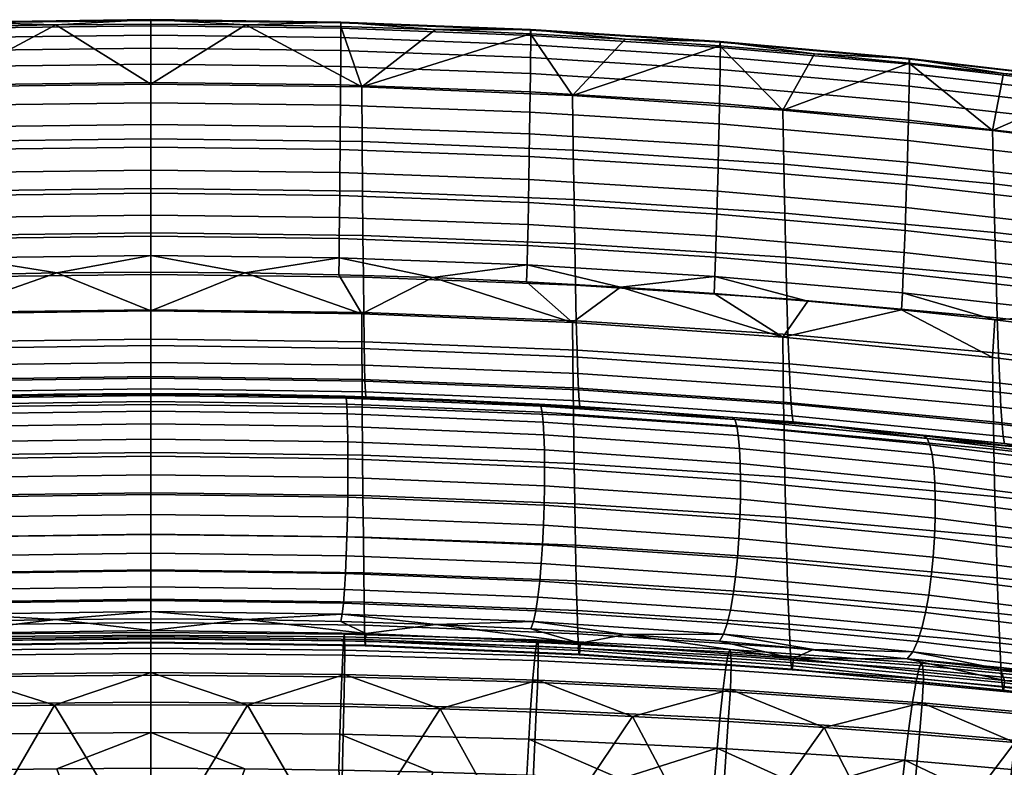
# Model space of a CAD drawing. Header units: millimetres. Extents: x -760 to 760, y -310 to 310.
# Tile 36 of 68: x -17 to 114, y 202 to 302. Entities that reach past the tile are written whole.
import ezdxf

# ---------------------------------------------------------------- set-up
doc = ezdxf.new("R2010")
doc.units = ezdxf.units.MM
doc.layers.add('operadlo', color=7, linetype='Continuous')
doc.layers.add('sedak', color=7, linetype='Continuous')

msp = doc.modelspace()

# ---------------------------------------------------------------- meshes
at = {"layer": 'operadlo'}
mesh = msp.add_polyface(dxfattribs=at)
corners = [(-25.33, 301.68, 806.62), (0, 302, 806.55), (0, 302.1, 804.45), (-25.32, 301.77, 804.51), (-25.33, 300.97, 808.42), (0, 301.29, 808.36), (-25.32, 299.71, 809.92), (0, 300.03, 809.85), (-25.32, 297.99, 811.08), (0, 298.31, 811.01), (-25.31, 295.87, 811.9), (0, 296.18, 811.82), (-25.29, 293.41, 812.36), (0, 293.73, 812.28), (-25.27, 290.7, 812.44), (0, 291.01, 812.36), (-25.25, 287.79, 812.12), (0, 288.1, 812.05), (-25.23, 284.77, 811.4), (0, 285.08, 811.33), (-25.2, 281.7, 810.26), (0, 282.01, 810.18), (-25.18, 278.65, 808.68), (0, 278.96, 808.6), (-50.64, 300.71, 806.8), (-50.62, 300.8, 804.68), (-50.64, 300, 808.62), (-50.63, 298.76, 810.12), (-50.62, 297.04, 811.29), (-50.59, 294.92, 812.12), (-50.56, 292.47, 812.58), (-50.53, 289.76, 812.66), (-50.49, 286.86, 812.36), (-50.44, 283.84, 811.64), (-50.39, 280.77, 810.49), (-50.33, 277.72, 808.91), (-12.66, 301.43, 802.08), (-25.31, 301.19, 802.12), (0, 301.51, 802.06), (-37.96, 300.78, 802.19), (-50.6, 300.21, 802.28), (-28.17, 285.84, 757.5), (-56.31, 284.71, 757.97), (-56.22, 291.98, 780.27), (-28.12, 293.14, 779.94), (-28.22, 279.23, 734.84), (-56.41, 278.13, 735.45), (0, 286.22, 757.34), (0, 293.52, 779.83), (0, 279.6, 734.64)]
mesh.append_faces([[corners[k] for k in face] for face in [(0, 1, 2, 3), (4, 5, 1, 0), (6, 7, 5, 4), (8, 9, 7, 6), (10, 11, 9, 8), (12, 13, 11, 10), (14, 15, 13, 12), (16, 17, 15, 14), (18, 19, 17, 16), (20, 21, 19, 18), (22, 23, 21, 20), (24, 0, 3, 25), (26, 4, 0, 24), (27, 6, 4, 26), (28, 8, 6, 27), (29, 10, 8, 28), (30, 12, 10, 29), (31, 14, 12, 30), (32, 16, 14, 31), (33, 18, 16, 32), (34, 20, 18, 33), (35, 22, 20, 34), (3, 36, 37, 37), (2, 38, 36, 36), (3, 37, 39, 39), (25, 39, 40, 40), (3, 2, 36, 36), (25, 3, 39, 39), (41, 42, 43, 44), (45, 46, 42, 41), (47, 41, 44, 48), (49, 45, 41, 47), (39, 44, 40, 40), (44, 43, 40, 40), (44, 39, 37, 37), (44, 36, 48, 48), (38, 48, 36, 36), (37, 36, 44, 44)]])
mesh = msp.add_polyface(dxfattribs=at)
corners = [(25.33, 301.68, 806.62), (25.32, 301.77, 804.51), (0, 302.1, 804.45), (0, 302, 806.55), (25.33, 300.97, 808.42), (0, 301.29, 808.36), (25.32, 299.71, 809.92), (0, 300.03, 809.85), (25.32, 297.99, 811.08), (0, 298.31, 811.01), (25.31, 295.87, 811.9), (0, 296.18, 811.82), (25.29, 293.41, 812.36), (0, 293.73, 812.28), (25.27, 290.7, 812.44), (0, 291.01, 812.36), (25.25, 287.79, 812.12), (0, 288.1, 812.05), (25.23, 284.77, 811.4), (0, 285.08, 811.33), (25.2, 281.7, 810.26), (0, 282.01, 810.18), (25.18, 278.65, 808.68), (0, 278.96, 808.6), (50.64, 300.71, 806.8), (50.62, 300.8, 804.68), (50.64, 300, 808.62), (50.63, 298.76, 810.12), (50.62, 297.04, 811.29), (50.59, 294.92, 812.12), (50.56, 292.47, 812.58), (50.53, 289.76, 812.66), (50.49, 286.86, 812.36), (50.44, 283.84, 811.64), (50.39, 280.77, 810.49), (50.33, 277.72, 808.91), (25.31, 301.19, 802.12), (12.66, 301.43, 802.08), (0, 301.51, 802.06), (37.96, 300.78, 802.19), (50.6, 300.21, 802.28), (28.17, 285.84, 757.5), (28.12, 293.14, 779.94), (56.22, 291.98, 780.27), (56.31, 284.71, 757.97), (28.22, 279.23, 734.84), (56.41, 278.13, 735.45), (0, 286.22, 757.34), (0, 293.52, 779.83), (0, 279.6, 734.64)]
mesh.append_faces([[corners[k] for k in face] for face in [(0, 1, 2, 3), (4, 0, 3, 5), (6, 4, 5, 7), (8, 6, 7, 9), (10, 8, 9, 11), (12, 10, 11, 13), (14, 12, 13, 15), (16, 14, 15, 17), (18, 16, 17, 19), (20, 18, 19, 21), (22, 20, 21, 23), (24, 25, 1, 0), (26, 24, 0, 4), (27, 26, 4, 6), (28, 27, 6, 8), (29, 28, 8, 10), (30, 29, 10, 12), (31, 30, 12, 14), (32, 31, 14, 16), (33, 32, 16, 18), (34, 33, 18, 20), (35, 34, 20, 22), (1, 36, 37, 37), (2, 37, 38, 38), (1, 39, 36, 36), (25, 40, 39, 39), (1, 37, 2, 2), (25, 39, 1, 1), (41, 42, 43, 44), (45, 41, 44, 46), (47, 48, 42, 41), (49, 47, 41, 45), (39, 40, 42, 42), (42, 36, 39, 39), (42, 48, 37, 37), (38, 37, 48, 48), (36, 42, 37, 37)]])
mesh = msp.add_polyface(dxfattribs=at)
corners = [(56.25, 257.12, 778.28), (84.29, 255.21, 778.9), (84.23, 259.77, 788.67), (56.2, 261.71, 788.15), (56.29, 253, 768.31), (84.35, 251.11, 769.04), (62.6, 266.45, 798), (50.09, 267.15, 797.85), (75.91, 299.1, 807.11), (75.89, 299.18, 804.97), (50.62, 300.8, 804.68), (50.64, 300.71, 806.8), (75.92, 298.4, 808.94), (50.64, 300, 808.62), (75.91, 297.16, 810.45), (50.63, 298.76, 810.12), (75.88, 295.45, 811.64), (50.62, 297.04, 811.29), (75.85, 293.34, 812.47), (50.59, 294.92, 812.12), (75.81, 290.9, 812.94), (50.56, 292.47, 812.58), (75.75, 288.19, 813.03), (50.53, 289.76, 812.66), (75.69, 285.3, 812.73), (50.49, 286.86, 812.36), (75.62, 282.29, 812.01), (50.44, 283.84, 811.64), (75.54, 279.22, 810.86), (50.39, 280.77, 810.49), (75.46, 276.17, 809.28), (50.33, 277.72, 808.91), (75.38, 273.22, 807.23), (50.28, 274.77, 806.87), (75.28, 270.42, 804.71), (50.22, 271.97, 804.35), (75.19, 267.85, 801.7), (50.15, 269.41, 801.35), (63.24, 299.48, 802.41), (50.6, 300.21, 802.28), (75.86, 298.59, 802.56), (37.57, 267.7, 797.73), (51.99, 250.56, 516.96), (38.86, 251.45, 518.68), (51.77, 250.83, 519.59), (56.31, 284.71, 757.97), (56.22, 291.98, 780.27), (84.26, 290.04, 780.83), (84.39, 282.83, 758.75), (56.41, 278.13, 735.45), (84.52, 276.29, 736.46), (56.5, 272.23, 712.74), (84.65, 270.42, 713.98), (56.61, 266.69, 688.21), (84.79, 264.88, 689.69), (56.71, 261.95, 663.51), (84.93, 260.14, 665.25), (56.81, 258.02, 638.67), (85.07, 256.19, 640.66), (56.91, 254.9, 613.71), (85.21, 253.03, 615.96), (57.01, 252.73, 590.35), (85.35, 250.81, 592.84), (28.12, 293.14, 779.94), (64.66, 250.03, 520.76), (57.2, 250.54, 543.49)]
mesh.append_faces([[corners[k] for k in face] for face in [(0, 1, 2, 3), (4, 5, 1, 0), (3, 6, 7, 7), (3, 2, 6, 6), (8, 9, 10, 11), (12, 8, 11, 13), (14, 12, 13, 15), (16, 14, 15, 17), (18, 16, 17, 19), (20, 18, 19, 21), (22, 20, 21, 23), (24, 22, 23, 25), (26, 24, 25, 27), (28, 26, 27, 29), (30, 28, 29, 31), (32, 30, 31, 33), (34, 32, 33, 35), (36, 34, 35, 37), (10, 38, 39, 39), (9, 40, 38, 38), (38, 10, 9, 9), (6, 37, 7, 7), (41, 7, 37, 37), (6, 36, 37, 37), (42, 43, 44, 44), (45, 46, 47, 48), (49, 45, 48, 50), (51, 49, 50, 52), (53, 51, 52, 54), (55, 53, 54, 56), (57, 55, 56, 58), (59, 57, 58, 60), (61, 59, 60, 62), (46, 39, 38, 38), (40, 46, 38, 38), (63, 39, 46, 46), (64, 44, 65, 65)]])
mesh = msp.add_polyface(dxfattribs=at)
corners = [(84.29, 255.21, 778.9), (112.25, 252.53, 779.76), (112.18, 257.06, 789.4), (84.23, 259.77, 788.67), (84.35, 251.11, 769.04), (112.32, 248.47, 770.04), (100.05, 263.39, 798.65), (75.09, 265.58, 798.18), (62.6, 266.45, 798), (87.58, 264.57, 798.4), (101.14, 296.84, 807.52), (101.11, 296.92, 805.37), (75.89, 299.18, 804.97), (75.91, 299.1, 807.11), (101.14, 296.15, 809.37), (75.92, 298.4, 808.94), (101.13, 294.92, 810.9), (75.91, 297.16, 810.45), (101.1, 293.22, 812.1), (75.88, 295.45, 811.64), (101.06, 291.12, 812.94), (75.85, 293.34, 812.47), (101, 288.69, 813.42), (75.81, 290.9, 812.94), (100.93, 285.99, 813.52), (75.75, 288.19, 813.03), (100.85, 283.11, 813.22), (75.69, 285.3, 812.73), (100.75, 280.1, 812.51), (75.62, 282.29, 812.01), (100.65, 277.04, 811.37), (75.54, 279.22, 810.86), (100.54, 274, 809.78), (75.46, 276.17, 809.28), (100.43, 271.04, 807.73), (75.38, 273.22, 807.23), (100.3, 268.24, 805.2), (75.28, 270.42, 804.71), (100.18, 265.67, 802.18), (75.19, 267.85, 801.7), (88.47, 297.53, 802.73), (75.86, 298.59, 802.56), (101.07, 296.31, 802.94), (84.39, 282.83, 758.75), (84.26, 290.04, 780.83), (112.21, 287.34, 781.61), (112.36, 280.2, 759.84), (84.52, 276.29, 736.46), (112.51, 273.72, 737.86), (84.65, 270.42, 713.98), (112.67, 267.88, 715.71), (84.79, 264.88, 689.69), (112.83, 262.36, 691.77), (84.93, 260.14, 665.25), (112.99, 257.61, 667.68), (85.07, 256.19, 640.66), (113.16, 253.63, 643.45), (85.21, 253.03, 615.96), (113.32, 250.42, 619.1), (85.35, 250.81, 592.84), (113.48, 248.13, 596.3), (57.11, 251.28, 566.94), (57.01, 252.73, 590.35), (85.48, 249.29, 569.65), (56.22, 291.98, 780.27)]
mesh.append_faces([[corners[k] for k in face] for face in [(0, 1, 2, 3), (4, 5, 1, 0), (3, 2, 6, 6), (3, 7, 8, 8), (3, 9, 7, 7), (6, 9, 3, 3), (10, 11, 12, 13), (14, 10, 13, 15), (16, 14, 15, 17), (18, 16, 17, 19), (20, 18, 19, 21), (22, 20, 21, 23), (24, 22, 23, 25), (26, 24, 25, 27), (28, 26, 27, 29), (30, 28, 29, 31), (32, 30, 31, 33), (34, 32, 33, 35), (36, 34, 35, 37), (38, 36, 37, 39), (12, 40, 41, 41), (11, 42, 40, 40), (11, 40, 12, 12), (39, 9, 6, 38), (39, 8, 7, 7), (39, 7, 9, 9), (43, 44, 45, 46), (47, 43, 46, 48), (49, 47, 48, 50), (51, 49, 50, 52), (53, 51, 52, 54), (55, 53, 54, 56), (57, 55, 56, 58), (59, 57, 58, 60), (61, 62, 59, 63), (41, 40, 44, 44), (64, 41, 44, 44), (42, 44, 40, 40)]])
mesh = msp.add_polyface(dxfattribs=at)
corners = [(112.25, 252.53, 779.76), (136.69, 249.61, 780.72), (136.62, 254.08, 790.2), (112.18, 257.06, 789.4), (112.32, 248.47, 770.04), (136.77, 245.6, 771.15), (112.39, 244.81, 760.24), (136.84, 241.98, 761.51), (124.94, 260.57, 799.25), (112.5, 262.06, 798.94), (100.05, 263.39, 798.65), (126.29, 293.93, 808.05), (126.26, 294, 805.88), (101.11, 296.92, 805.37), (101.14, 296.84, 807.52), (126.3, 293.25, 809.91), (101.14, 296.15, 809.37), (126.28, 292.03, 811.46), (101.13, 294.92, 810.9), (126.25, 290.34, 812.67), (101.1, 293.22, 812.1), (126.19, 288.25, 813.53), (101.06, 291.12, 812.94), (126.12, 285.83, 814.02), (101, 288.69, 813.42), (126.03, 283.15, 814.13), (100.93, 285.99, 813.52), (125.93, 280.28, 813.84), (100.85, 283.11, 813.22), (125.82, 277.28, 813.13), (100.75, 280.1, 812.51), (125.69, 274.23, 811.99), (100.65, 277.04, 811.37), (125.55, 271.19, 810.41), (100.54, 274, 809.78), (125.41, 268.24, 808.36), (100.43, 271.04, 807.73), (125.26, 265.44, 805.82), (100.3, 268.24, 805.2), (125.1, 262.86, 802.79), (100.18, 265.67, 802.18), (126.21, 293.39, 803.43), (113.65, 294.93, 803.17), (101.07, 296.31, 802.94), (103.5, 246.27, 523.1), (103.05, 246.6, 525.82), (115.74, 245.1, 528.02), (90.31, 247.92, 523.88), (112.36, 280.2, 759.84), (112.21, 287.34, 781.61), (138.56, 284.08, 782.54), (138.72, 277.03, 761.15), (112.51, 273.72, 737.86), (138.87, 270.61, 739.56), (112.67, 267.88, 715.71), (139.03, 264.82, 717.79), (85.61, 248.47, 546.44), (85.48, 249.29, 569.65), (113.63, 246.51, 573.45), (113.78, 245.58, 550.57), (84.26, 290.04, 780.83)]
mesh.append_faces([[corners[k] for k in face] for face in [(0, 1, 2, 3), (4, 5, 1, 0), (6, 7, 5, 4), (3, 2, 8, 9), (9, 10, 3, 3), (11, 12, 13, 14), (15, 11, 14, 16), (17, 15, 16, 18), (19, 17, 18, 20), (21, 19, 20, 22), (23, 21, 22, 24), (25, 23, 24, 26), (27, 25, 26, 28), (29, 27, 28, 30), (31, 29, 30, 32), (33, 31, 32, 34), (35, 33, 34, 36), (37, 35, 36, 38), (39, 37, 38, 40), (12, 41, 42, 42), (13, 42, 43, 43), (12, 42, 13, 13), (39, 40, 9, 9), (8, 39, 9, 9), (9, 40, 10, 10), (44, 45, 46, 46), (44, 47, 45, 45), (48, 49, 50, 51), (52, 48, 51, 53), (54, 52, 53, 55), (56, 57, 58, 59), (60, 43, 49, 49), (41, 50, 49, 49), (42, 41, 49, 49), (49, 43, 42, 42), (59, 46, 45, 45), (56, 59, 45, 45)]])
mesh = msp.add_polyface(dxfattribs=at)
corners = [(136.69, 249.61, 780.72), (161.02, 246.49, 781.81), (160.96, 250.82, 791.11), (136.62, 254.08, 790.2), (136.77, 245.6, 771.15), (161.09, 242.58, 772.42), (149.77, 257.24, 799.97), (137.36, 258.96, 799.6), (124.94, 260.57, 799.25), (151.35, 290.37, 808.66), (151.32, 290.43, 806.49), (126.26, 294, 805.88), (126.29, 293.93, 808.05), (151.36, 289.69, 810.53), (126.3, 293.25, 809.91), (151.34, 288.49, 812.09), (126.28, 292.03, 811.46), (151.29, 286.81, 813.31), (126.25, 290.34, 812.67), (151.22, 284.74, 814.18), (126.19, 288.25, 813.53), (151.13, 282.33, 814.68), (126.12, 285.83, 814.02), (151.03, 279.67, 814.8), (126.03, 283.15, 814.13), (150.91, 276.81, 814.52), (125.93, 280.28, 813.84), (150.77, 273.84, 813.83), (125.82, 277.28, 813.13), (150.62, 270.8, 812.7), (125.69, 274.23, 811.99), (150.46, 267.79, 811.12), (125.55, 271.19, 810.41), (150.29, 264.85, 809.07), (125.41, 268.24, 808.36), (150.12, 262.07, 806.54), (125.26, 265.44, 805.82), (149.95, 259.51, 803.52), (125.1, 262.86, 802.79), (138.75, 291.69, 803.72), (126.21, 293.39, 803.43), (151.25, 289.83, 804.03), (138.72, 277.03, 761.15), (138.56, 284.08, 782.54), (164.78, 280.13, 783.68), (164.92, 273.19, 762.74), (138.87, 270.61, 739.56), (165.06, 266.85, 741.61), (139.03, 264.82, 717.79), (165.2, 261.12, 720.31), (139.2, 259.32, 694.28), (165.34, 255.64, 697.31), (112.83, 262.36, 691.77), (112.67, 267.88, 715.71), (112.99, 257.61, 667.68), (139.37, 254.56, 670.61), (113.16, 253.63, 643.45), (139.53, 250.54, 646.81), (113.32, 250.42, 619.1), (139.7, 247.27, 622.89), (113.48, 248.13, 596.3), (139.86, 244.89, 600.49), (113.63, 246.51, 573.45), (140.02, 243.16, 578.04)]
mesh.append_faces([[corners[k] for k in face] for face in [(0, 1, 2, 3), (4, 5, 1, 0), (3, 6, 7, 7), (3, 2, 6, 6), (8, 3, 7, 7), (9, 10, 11, 12), (13, 9, 12, 14), (15, 13, 14, 16), (17, 15, 16, 18), (19, 17, 18, 20), (21, 19, 20, 22), (23, 21, 22, 24), (25, 23, 24, 26), (27, 25, 26, 28), (29, 27, 28, 30), (31, 29, 30, 32), (33, 31, 32, 34), (35, 33, 34, 36), (37, 35, 36, 38), (11, 39, 40, 40), (41, 39, 10, 10), (10, 39, 11, 11), (37, 38, 7, 7), (38, 8, 7, 7), (37, 7, 6, 6), (42, 43, 44, 45), (46, 42, 45, 47), (48, 46, 47, 49), (50, 48, 49, 51), (52, 53, 48, 50), (54, 52, 50, 55), (56, 54, 55, 57), (58, 56, 57, 59), (60, 58, 59, 61), (62, 60, 61, 63), (39, 41, 43, 43), (40, 39, 43, 43)]])
mesh = msp.add_polyface(dxfattribs=at)
corners = [(-28.14, 258.27, 777.9), (-28.12, 262.88, 787.84), (-56.2, 261.71, 788.15), (-56.25, 257.12, 778.28), (-28.16, 254.14, 767.88), (-56.29, 253, 768.31), (0, 258.66, 777.78), (0, 263.27, 787.73), (0, 254.52, 767.74), (0, 250.8, 757.61), (-28.18, 250.42, 757.77), (-25.05, 268.09, 797.65), (-37.57, 267.7, 797.73), (-12.53, 268.33, 797.6), (0, 268.41, 797.58), (-25.15, 275.7, 806.64), (0, 276.01, 806.57), (0, 278.96, 808.6), (-25.18, 278.65, 808.68), (-25.12, 272.91, 804.13), (0, 273.22, 804.06), (-25.09, 270.35, 801.14), (0, 270.66, 801.07), (-50.28, 274.77, 806.87), (-50.33, 277.72, 808.91), (-50.22, 271.97, 804.35), (-50.15, 269.41, 801.35), (-50.09, 267.15, 797.85), (-28.27, 273.32, 712), (-56.5, 272.23, 712.74), (-56.41, 278.13, 735.45), (-28.22, 279.23, 734.84), (-28.33, 267.77, 687.31), (-56.61, 266.69, 688.21), (-28.38, 263.04, 662.46), (-56.71, 261.95, 663.51), (-28.44, 259.12, 637.47), (-56.81, 258.02, 638.67), (-28.49, 256.03, 612.36), (-56.91, 254.9, 613.71), (-28.54, 253.89, 588.86), (-57.01, 252.73, 590.35), (-28.59, 252.47, 565.3), (-57.11, 251.28, 566.94), (0, 273.69, 711.75), (0, 279.6, 734.64), (0, 268.13, 687.01), (0, 263.4, 662.11), (0, 259.49, 637.07), (0, 256.4, 611.91), (0, 254.28, 588.36), (0, 252.87, 564.75), (0, 252.19, 541.12), (-28.64, 251.78, 541.71)]
mesh.append_faces([[corners[k] for k in face] for face in [(0, 1, 2, 3), (4, 0, 3, 5), (6, 7, 1, 0), (8, 6, 0, 4), (9, 8, 4, 10), (1, 11, 12, 12), (1, 12, 2, 2), (1, 13, 11, 11), (7, 13, 1, 1), (7, 14, 13, 13), (15, 16, 17, 18), (19, 20, 16, 15), (21, 22, 20, 19), (23, 15, 18, 24), (25, 19, 15, 23), (26, 21, 19, 25), (21, 13, 22, 22), (26, 12, 21, 21), (13, 14, 22, 22), (11, 13, 21, 21), (12, 26, 27, 27), (11, 21, 12, 12), (28, 29, 30, 31), (32, 33, 29, 28), (34, 35, 33, 32), (36, 37, 35, 34), (38, 39, 37, 36), (40, 41, 39, 38), (42, 43, 41, 40), (44, 28, 31, 45), (46, 32, 28, 44), (47, 34, 32, 46), (48, 36, 34, 47), (49, 38, 36, 48), (50, 40, 38, 49), (51, 42, 40, 50), (52, 53, 42, 51)]])
mesh = msp.add_polyface(dxfattribs=at)
corners = [(28.14, 258.27, 777.9), (56.25, 257.12, 778.28), (56.2, 261.71, 788.15), (28.12, 262.88, 787.84), (28.16, 254.14, 767.88), (56.29, 253, 768.31), (0, 258.66, 777.78), (0, 263.27, 787.73), (0, 254.52, 767.74), (0, 250.8, 757.61), (28.18, 250.42, 757.77), (50.09, 267.15, 797.85), (37.57, 267.7, 797.73), (25.05, 268.09, 797.65), (12.53, 268.33, 797.6), (0, 268.41, 797.58), (25.15, 275.7, 806.64), (25.18, 278.65, 808.68), (0, 278.96, 808.6), (0, 276.01, 806.57), (25.12, 272.91, 804.13), (0, 273.22, 804.06), (25.09, 270.35, 801.14), (0, 270.66, 801.07), (50.28, 274.77, 806.87), (50.33, 277.72, 808.91), (50.22, 271.97, 804.35), (50.15, 269.41, 801.35), (28.27, 273.32, 712), (28.22, 279.23, 734.84), (56.41, 278.13, 735.45), (56.5, 272.23, 712.74), (28.33, 267.77, 687.31), (56.61, 266.69, 688.21), (28.38, 263.04, 662.46), (56.71, 261.95, 663.51), (28.44, 259.12, 637.47), (56.81, 258.02, 638.67), (28.49, 256.03, 612.36), (56.91, 254.9, 613.71), (28.54, 253.89, 588.86), (57.01, 252.73, 590.35), (28.59, 252.47, 565.3), (57.11, 251.28, 566.94), (0, 273.69, 711.75), (0, 279.6, 734.64), (0, 268.13, 687.01), (0, 263.4, 662.11), (0, 259.49, 637.07), (0, 256.4, 611.91), (0, 254.28, 588.36), (0, 252.87, 564.75), (0, 252.19, 541.12), (28.64, 251.78, 541.71)]
mesh.append_faces([[corners[k] for k in face] for face in [(0, 1, 2, 3), (4, 5, 1, 0), (6, 0, 3, 7), (8, 4, 0, 6), (9, 10, 4, 8), (2, 11, 12, 12), (3, 12, 13, 13), (3, 2, 12, 12), (3, 13, 14, 14), (7, 3, 14, 14), (7, 14, 15, 15), (16, 17, 18, 19), (20, 16, 19, 21), (22, 20, 21, 23), (24, 25, 17, 16), (26, 24, 16, 20), (27, 26, 20, 22), (22, 23, 14, 14), (27, 22, 12, 12), (14, 23, 15, 15), (13, 22, 14, 14), (13, 12, 22, 22), (28, 29, 30, 31), (32, 28, 31, 33), (34, 32, 33, 35), (36, 34, 35, 37), (38, 36, 37, 39), (40, 38, 39, 41), (42, 40, 41, 43), (44, 45, 29, 28), (46, 44, 28, 32), (47, 46, 32, 34), (48, 47, 34, 36), (49, 48, 36, 38), (50, 49, 38, 40), (51, 50, 40, 42), (52, 51, 42, 53)]])
mesh = msp.add_polyface(dxfattribs=at)
corners = [(28.18, 250.42, 757.77), (56.33, 249.3, 758.27), (56.29, 253, 768.31), (28.16, 254.14, 767.88), (28.23, 244.02, 737.35), (56.42, 242.92, 737.97), (28.27, 238.64, 716.71), (56.5, 237.55, 717.45), (28.33, 233.09, 692.02), (56.61, 232.01, 692.92), (28.38, 228.35, 667.17), (56.71, 227.27, 668.22), (28.44, 224.44, 642.18), (56.81, 223.34, 643.38), (28.49, 221.35, 617.08), (56.91, 220.22, 618.43), (28.53, 219.46, 595.84), (57, 218.31, 597.32), (28.58, 218.6, 574.49), (57.09, 217.42, 576.1), (28.6, 218.7, 563.77), (57.13, 217.49, 565.44), (28.62, 219.23, 553), (57.17, 218, 554.74), (28.65, 220.23, 542.19), (57.22, 218.98, 543.99), (38, 221.45, 531.79), (25.34, 221.87, 531.19), (26.11, 250.83, 513.29), (26.02, 251.63, 515.43), (51.99, 250.56, 516.96), (52.16, 249.75, 514.79), (26.18, 249.54, 511.62), (52.3, 248.45, 513.09), (26.23, 247.85, 510.41), (52.4, 246.76, 511.85), (26.26, 245.82, 509.66), (52.47, 244.73, 511.07), (26.27, 243.53, 509.36), (52.49, 242.44, 510.75), (26.26, 241.04, 509.52), (52.48, 239.96, 510.89), (26.24, 238.44, 510.14), (52.43, 237.36, 511.49), (26.19, 235.78, 511.21), (26.24, 238.44, 510.14), (52.43, 237.36, 511.49), (52.34, 234.71, 512.55), (26.13, 233.15, 512.72), (52.21, 232.09, 514.07), (26.04, 230.61, 514.69), (52.04, 229.57, 516.03), (25.94, 228.24, 517.1), (51.84, 227.21, 518.45), (25.82, 226.11, 519.96), (51.59, 225.08, 521.33), (25.68, 224.29, 523.26), (51.31, 223.27, 524.65), (25.52, 222.85, 527.01), (50.99, 221.84, 528.42), (25.92, 251.89, 518.03), (38.86, 251.45, 518.68), (50.63, 220.87, 532.64), (28.64, 251.78, 541.71), (28.59, 252.47, 565.3), (57.11, 251.28, 566.94), (57.2, 250.54, 543.49), (51.77, 250.83, 519.59)]
mesh.append_faces([[corners[k] for k in face] for face in [(0, 1, 2, 3), (4, 5, 1, 0), (6, 7, 5, 4), (8, 9, 7, 6), (10, 11, 9, 8), (12, 13, 11, 10), (14, 15, 13, 12), (16, 17, 15, 14), (18, 19, 17, 16), (20, 21, 19, 18), (22, 23, 21, 20), (24, 25, 23, 22), (25, 24, 26, 26), (27, 26, 24, 24), (28, 29, 30, 31), (32, 28, 31, 33), (34, 32, 33, 35), (36, 34, 35, 37), (38, 36, 37, 39), (40, 38, 39, 41), (42, 40, 41, 43), (44, 45, 46, 47), (48, 44, 47, 49), (50, 48, 49, 51), (52, 50, 51, 53), (54, 52, 53, 55), (56, 54, 55, 57), (58, 56, 57, 59), (29, 60, 61, 61), (30, 29, 61, 61), (58, 59, 26, 26), (59, 62, 26, 26), (58, 26, 27, 27), (63, 64, 65, 66), (66, 67, 63, 63), (63, 61, 60, 60), (61, 63, 67, 67)]])
mesh = msp.add_polyface(dxfattribs=at)
corners = [(0, 244.39, 737.14), (0, 250.8, 757.61), (-28.18, 250.42, 757.77), (-28.23, 244.02, 737.35), (0, 239.01, 716.46), (-28.27, 238.64, 716.71), (0, 233.45, 691.73), (-28.33, 233.09, 692.02), (0, 228.72, 666.83), (-28.38, 228.35, 667.17), (0, 224.81, 641.78), (-28.44, 224.44, 642.18), (0, 221.72, 616.62), (-28.49, 221.35, 617.08), (0, 219.84, 595.34), (-28.53, 219.46, 595.84), (0, 219, 573.96), (-28.58, 218.6, 574.49), (0, 219.1, 563.21), (-28.6, 218.7, 563.77), (0, 219.64, 552.42), (-28.62, 219.23, 553), (0, 220.65, 541.59), (-28.65, 220.23, 542.19), (-12.67, 222.12, 530.82), (-25.34, 221.87, 531.19), (0, 222.2, 530.7), (0, 251.19, 512.8), (-26.11, 250.83, 513.29), (-26.02, 251.63, 515.43), (0, 251.99, 514.92), (0, 249.91, 511.14), (-26.18, 249.54, 511.62), (0, 248.21, 509.94), (-26.23, 247.85, 510.41), (0, 246.18, 509.19), (-26.26, 245.82, 509.66), (0, 243.89, 508.91), (-26.27, 243.53, 509.36), (0, 241.4, 509.07), (-26.26, 241.04, 509.52), (0, 238.8, 509.7), (-26.24, 238.44, 510.14), (0, 236.14, 510.77), (-26.19, 235.78, 511.21), (-26.24, 238.44, 510.14), (0, 238.8, 509.7), (0, 233.5, 512.28), (-26.13, 233.15, 512.72), (0, 230.96, 514.25), (-26.04, 230.61, 514.69), (0, 228.59, 516.66), (-25.94, 228.24, 517.1), (0, 226.46, 519.51), (-25.82, 226.11, 519.96), (0, 224.63, 522.8), (-25.68, 224.29, 523.26), (0, 223.19, 526.53), (-25.52, 222.85, 527.01), (-12.96, 252.15, 517.64), (-25.92, 251.89, 518.03), (0, 252.24, 517.51), (0, 252.19, 541.12), (-28.64, 251.78, 541.71)]
mesh.append_faces([[corners[k] for k in face] for face in [(0, 1, 2, 3), (4, 0, 3, 5), (6, 4, 5, 7), (8, 6, 7, 9), (10, 8, 9, 11), (12, 10, 11, 13), (14, 12, 13, 15), (16, 14, 15, 17), (18, 16, 17, 19), (20, 18, 19, 21), (22, 20, 21, 23), (23, 24, 22, 22), (23, 25, 24, 24), (22, 24, 26, 26), (27, 28, 29, 30), (31, 32, 28, 27), (33, 34, 32, 31), (35, 36, 34, 33), (37, 38, 36, 35), (39, 40, 38, 37), (41, 42, 40, 39), (43, 44, 45, 46), (47, 48, 44, 43), (49, 50, 48, 47), (51, 52, 50, 49), (53, 54, 52, 51), (55, 56, 54, 53), (57, 58, 56, 55), (59, 29, 60, 60), (30, 29, 59, 59), (59, 61, 30, 30), (57, 24, 58, 58), (58, 24, 25, 25), (57, 26, 24, 24), (62, 59, 63, 63), (62, 61, 59, 59), (60, 63, 59, 59)]])
mesh = msp.add_polyface(dxfattribs=at)
corners = [(0, 244.39, 737.14), (28.23, 244.02, 737.35), (28.18, 250.42, 757.77), (0, 250.8, 757.61), (0, 239.01, 716.46), (28.27, 238.64, 716.71), (0, 233.45, 691.73), (28.33, 233.09, 692.02), (0, 228.72, 666.83), (28.38, 228.35, 667.17), (0, 224.81, 641.78), (28.44, 224.44, 642.18), (0, 221.72, 616.62), (28.49, 221.35, 617.08), (0, 219.84, 595.34), (28.53, 219.46, 595.84), (0, 219, 573.96), (28.58, 218.6, 574.49), (0, 219.1, 563.21), (28.6, 218.7, 563.77), (0, 219.64, 552.42), (28.62, 219.23, 553), (0, 220.65, 541.59), (28.65, 220.23, 542.19), (12.67, 222.12, 530.82), (25.34, 221.87, 531.19), (0, 222.2, 530.7), (0, 251.19, 512.8), (0, 251.99, 514.92), (26.02, 251.63, 515.43), (26.11, 250.83, 513.29), (0, 249.91, 511.14), (26.18, 249.54, 511.62), (0, 248.21, 509.94), (26.23, 247.85, 510.41), (0, 246.18, 509.19), (26.26, 245.82, 509.66), (0, 243.89, 508.91), (26.27, 243.53, 509.36), (0, 241.4, 509.07), (26.26, 241.04, 509.52), (0, 238.8, 509.7), (26.24, 238.44, 510.14), (0, 236.14, 510.77), (0, 238.8, 509.7), (26.24, 238.44, 510.14), (26.19, 235.78, 511.21), (0, 233.5, 512.28), (26.13, 233.15, 512.72), (0, 230.96, 514.25), (26.04, 230.61, 514.69), (0, 228.59, 516.66), (25.94, 228.24, 517.1), (0, 226.46, 519.51), (25.82, 226.11, 519.96), (0, 224.63, 522.8), (25.68, 224.29, 523.26), (0, 223.19, 526.53), (25.52, 222.85, 527.01), (12.96, 252.15, 517.64), (25.92, 251.89, 518.03), (0, 252.24, 517.51), (0, 252.19, 541.12), (28.64, 251.78, 541.71)]
mesh.append_faces([[corners[k] for k in face] for face in [(0, 1, 2, 3), (4, 5, 1, 0), (6, 7, 5, 4), (8, 9, 7, 6), (10, 11, 9, 8), (12, 13, 11, 10), (14, 15, 13, 12), (16, 17, 15, 14), (18, 19, 17, 16), (20, 21, 19, 18), (22, 23, 21, 20), (23, 22, 24, 24), (23, 24, 25, 25), (22, 26, 24, 24), (27, 28, 29, 30), (31, 27, 30, 32), (33, 31, 32, 34), (35, 33, 34, 36), (37, 35, 36, 38), (39, 37, 38, 40), (41, 39, 40, 42), (43, 44, 45, 46), (47, 43, 46, 48), (49, 47, 48, 50), (51, 49, 50, 52), (53, 51, 52, 54), (55, 53, 54, 56), (57, 55, 56, 58), (59, 60, 29, 29), (28, 59, 29, 29), (59, 28, 61, 61), (57, 58, 24, 24), (58, 25, 24, 24), (57, 24, 26, 26), (62, 63, 59, 59), (62, 59, 61, 61), (60, 59, 63, 63)]])
mesh = msp.add_polyface(dxfattribs=at)
corners = [(56.33, 249.3, 758.27), (84.41, 247.43, 759.09), (84.35, 251.11, 769.04), (56.29, 253, 768.31), (56.42, 242.92, 737.97), (84.53, 241.08, 739), (56.5, 237.55, 717.45), (84.65, 235.74, 718.69), (56.61, 232.01, 692.92), (84.79, 230.2, 694.41), (56.71, 227.27, 668.22), (84.93, 225.46, 669.96), (56.81, 223.34, 643.38), (85.07, 221.51, 645.38), (56.91, 220.22, 618.43), (85.21, 218.35, 620.67), (57, 218.31, 597.32), (85.33, 216.39, 599.78), (57.09, 217.42, 576.1), (85.45, 215.44, 578.78), (57.13, 217.49, 565.44), (85.51, 215.49, 568.22), (57.17, 218, 554.74), (85.57, 215.95, 557.62), (57.22, 218.98, 543.99), (85.63, 216.9, 546.98), (75.81, 219.21, 535.06), (63.23, 220.12, 533.73), (50.63, 220.87, 532.64), (38, 221.45, 531.79), (52.16, 249.75, 514.79), (51.99, 250.56, 516.96), (77.83, 248.77, 519.51), (78.1, 247.94, 517.3), (52.3, 248.45, 513.09), (78.31, 246.64, 515.55), (52.4, 246.76, 511.85), (78.47, 244.94, 514.27), (52.47, 244.73, 511.07), (78.57, 242.91, 513.46), (52.49, 242.44, 510.75), (78.61, 240.62, 513.11), (52.48, 239.96, 510.89), (78.59, 238.15, 513.22), (52.43, 237.36, 511.49), (78.52, 235.56, 513.8), (52.34, 234.71, 512.55), (52.43, 237.36, 511.49), (78.52, 235.56, 513.8), (78.38, 232.93, 514.84), (52.21, 232.09, 514.07), (78.19, 230.32, 516.34), (52.04, 229.57, 516.03), (77.94, 227.81, 518.31), (51.84, 227.21, 518.45), (77.63, 225.47, 520.74), (51.59, 225.08, 521.33), (77.27, 223.37, 523.63), (51.31, 223.27, 524.65), (76.84, 221.58, 526.98), (50.99, 221.84, 528.42), (76.35, 220.17, 530.79), (64.66, 250.03, 520.76), (51.77, 250.83, 519.59), (57.2, 250.54, 543.49), (57.11, 251.28, 566.94), (85.48, 249.29, 569.65), (85.61, 248.47, 546.44), (77.5, 249.06, 522.19)]
mesh.append_faces([[corners[k] for k in face] for face in [(0, 1, 2, 3), (4, 5, 1, 0), (6, 7, 5, 4), (8, 9, 7, 6), (10, 11, 9, 8), (12, 13, 11, 10), (14, 15, 13, 12), (16, 17, 15, 14), (18, 19, 17, 16), (20, 21, 19, 18), (22, 23, 21, 20), (24, 25, 23, 22), (26, 25, 27, 27), (28, 27, 24, 24), (25, 24, 27, 27), (29, 28, 24, 24), (30, 31, 32, 33), (34, 30, 33, 35), (36, 34, 35, 37), (38, 36, 37, 39), (40, 38, 39, 41), (42, 40, 41, 43), (44, 42, 43, 45), (46, 47, 48, 49), (50, 46, 49, 51), (52, 50, 51, 53), (54, 52, 53, 55), (56, 54, 55, 57), (58, 56, 57, 59), (60, 58, 59, 61), (62, 32, 31, 31), (31, 63, 62, 62), (60, 61, 27, 27), (60, 27, 28, 28), (27, 61, 26, 26), (64, 65, 66, 67), (64, 68, 62, 62)]])
mesh = msp.add_polyface(dxfattribs=at)
corners = [(84.41, 247.43, 759.09), (112.39, 244.81, 760.24), (112.32, 248.47, 770.04), (84.35, 251.11, 769.04), (84.53, 241.08, 739), (112.53, 238.52, 740.43), (84.65, 235.74, 718.69), (112.67, 233.2, 720.42), (84.79, 230.2, 694.41), (112.83, 227.68, 696.48), (84.93, 225.46, 669.96), (112.99, 222.93, 672.39), (85.07, 221.51, 645.38), (113.16, 218.95, 648.16), (85.21, 218.35, 620.67), (113.32, 215.74, 623.81), (85.33, 216.39, 599.78), (113.46, 213.71, 603.22), (85.45, 215.44, 578.78), (113.6, 212.68, 582.51), (85.51, 215.49, 568.22), (113.67, 212.68, 572.1), (85.57, 215.95, 557.62), (113.74, 213.1, 561.66), (100.82, 216.89, 538.44), (85.63, 216.9, 546.98), (88.34, 218.13, 536.63), (75.81, 219.21, 535.06), (78.1, 247.94, 517.3), (77.83, 248.77, 519.51), (103.5, 246.27, 523.1), (103.86, 245.42, 520.84), (78.31, 246.64, 515.55), (104.15, 244.1, 519.04), (78.47, 244.94, 514.27), (104.37, 242.39, 517.72), (78.57, 242.91, 513.46), (104.5, 240.36, 516.86), (78.61, 240.62, 513.11), (104.56, 238.08, 516.47), (78.59, 238.15, 513.22), (104.55, 235.61, 516.55), (78.52, 235.56, 513.8), (104.45, 233.04, 517.09), (78.38, 232.93, 514.84), (78.52, 235.56, 513.8), (104.45, 233.04, 517.09), (104.28, 230.42, 518.11), (78.19, 230.32, 516.34), (104.03, 227.83, 519.6), (77.94, 227.81, 518.31), (103.69, 225.35, 521.56), (77.63, 225.47, 520.74), (103.28, 223.03, 523.99), (77.27, 223.37, 523.63), (102.79, 220.96, 526.89), (76.84, 221.58, 526.98), (102.21, 219.2, 530.27), (76.35, 220.17, 530.79), (101.56, 217.81, 534.12), (77.5, 249.06, 522.19), (90.31, 247.92, 523.88), (64.66, 250.03, 520.76), (85.48, 249.29, 569.65), (85.35, 250.81, 592.84), (113.48, 248.13, 596.3), (113.63, 246.51, 573.45), (103.05, 246.6, 525.82), (85.61, 248.47, 546.44), (57.2, 250.54, 543.49)]
mesh.append_faces([[corners[k] for k in face] for face in [(0, 1, 2, 3), (4, 5, 1, 0), (6, 7, 5, 4), (8, 9, 7, 6), (10, 11, 9, 8), (12, 13, 11, 10), (14, 15, 13, 12), (16, 17, 15, 14), (18, 19, 17, 16), (20, 21, 19, 18), (22, 23, 21, 20), (24, 25, 26, 26), (25, 27, 26, 26), (28, 29, 30, 31), (32, 28, 31, 33), (34, 32, 33, 35), (36, 34, 35, 37), (38, 36, 37, 39), (40, 38, 39, 41), (42, 40, 41, 43), (44, 45, 46, 47), (48, 44, 47, 49), (50, 48, 49, 51), (52, 50, 51, 53), (54, 52, 53, 55), (56, 54, 55, 57), (58, 56, 57, 59), (29, 60, 61, 61), (29, 62, 60, 60), (29, 61, 30, 30), (58, 59, 26, 26), (59, 24, 26, 26), (58, 26, 27, 27), (63, 64, 65, 66), (67, 61, 68, 68), (61, 60, 68, 68), (69, 68, 60, 60)]])
mesh = msp.add_polyface(dxfattribs=at)
corners = [(112.53, 238.52, 740.43), (136.98, 235.74, 742.02), (136.84, 241.98, 761.51), (112.39, 244.81, 760.24), (112.67, 233.2, 720.42), (137.12, 230.46, 722.33), (112.83, 227.68, 696.48), (137.29, 224.96, 698.78), (112.99, 222.93, 672.39), (137.46, 220.2, 675.08), (113.16, 218.95, 648.16), (137.63, 216.19, 651.24), (113.32, 215.74, 623.81), (137.79, 212.92, 627.29), (113.46, 213.71, 603.22), (137.94, 210.82, 607.02), (113.6, 212.68, 582.51), (138.08, 209.7, 586.65), (113.67, 212.68, 572.1), (138.15, 209.64, 576.41), (113.74, 213.1, 561.66), (138.22, 209.99, 566.12), (113.81, 213.99, 551.16), (138.29, 210.81, 555.79), (85.63, 216.9, 546.98), (85.57, 215.95, 557.62), (100.82, 216.89, 538.44), (113.25, 215.48, 540.49), (125.62, 213.91, 542.78), (103.86, 245.42, 520.84), (103.5, 246.27, 523.1), (128.92, 243.07, 527.72), (129.38, 242.18, 525.41), (104.15, 244.1, 519.04), (129.75, 240.84, 523.58), (104.37, 242.39, 517.72), (130.03, 239.11, 522.21), (104.5, 240.36, 516.86), (130.21, 237.07, 521.3), (104.56, 238.08, 516.47), (130.29, 234.79, 520.87), (104.55, 235.61, 516.55), (130.27, 232.34, 520.91), (104.45, 233.04, 517.09), (130.16, 229.78, 521.42), (104.28, 230.42, 518.11), (104.45, 233.04, 517.09), (130.16, 229.78, 521.42), (129.95, 227.18, 522.41), (104.03, 227.83, 519.6), (129.64, 224.62, 523.87), (103.69, 225.35, 521.56), (129.23, 222.17, 525.82), (103.28, 223.03, 523.99), (128.71, 219.89, 528.24), (102.79, 220.96, 526.89), (128.09, 217.85, 531.15), (102.21, 219.2, 530.27), (127.37, 216.13, 534.54), (101.56, 217.81, 534.12), (126.55, 214.8, 538.42), (115.74, 245.1, 528.02), (128.36, 243.43, 530.48), (113.78, 245.58, 550.57), (113.63, 246.51, 573.45), (140.02, 243.16, 578.04), (140.17, 242.09, 555.55)]
mesh.append_faces([[corners[k] for k in face] for face in [(0, 1, 2, 3), (4, 5, 1, 0), (6, 7, 5, 4), (8, 9, 7, 6), (10, 11, 9, 8), (12, 13, 11, 10), (14, 15, 13, 12), (16, 17, 15, 14), (18, 19, 17, 16), (20, 21, 19, 18), (22, 23, 21, 20), (24, 22, 20, 25), (26, 27, 22, 22), (27, 28, 22, 22), (24, 26, 22, 22), (29, 30, 31, 32), (33, 29, 32, 34), (35, 33, 34, 36), (37, 35, 36, 38), (39, 37, 38, 40), (41, 39, 40, 42), (43, 41, 42, 44), (45, 46, 47, 48), (49, 45, 48, 50), (51, 49, 50, 52), (53, 51, 52, 54), (55, 53, 54, 56), (57, 55, 56, 58), (59, 57, 58, 60), (31, 61, 62, 62), (30, 61, 31, 31), (59, 60, 27, 27), (60, 28, 27, 27), (26, 59, 27, 27), (63, 64, 65, 66), (61, 63, 62, 62), (66, 62, 63, 63)]])
at = {"layer": 'sedak'}
mesh = msp.add_polyface(dxfattribs=at)
corners = [(-89.74, 207.7, 391.89), (-76.98, 208.51, 390.53), (-75.59, 187.78, 393.52), (-50.44, 188.73, 391.63), (-38.55, 210.2, 387.7), (-25.23, 189.31, 390.49), (-25.71, 210.51, 387.17), (-64.2, 209.2, 389.38), (-12.86, 210.7, 386.86), (0, 189.5, 390.11), (0, 210.76, 386.75), (-51.38, 209.76, 388.43), (-84.79, 164.63, 435.18), (-56.61, 165.79, 433.17), (-62.59, 200.86, 424), (-75.08, 200.24, 424.95), (-28.33, 166.49, 431.9), (0, 166.73, 431.46), (-12.53, 202.22, 421.82), (-25.06, 202.05, 422.1), (-37.58, 201.77, 422.57), (-50.1, 201.37, 423.2), (-87.54, 199.5, 426.05), (0, 202.28, 421.72), (-51.65, 217.28, 391.35), (-51.57, 214.05, 388.81), (-77.25, 212.78, 390.93), (-77.37, 216, 393.47), (-51.62, 219.05, 395.47), (-77.33, 217.77, 397.56), (-51.51, 219.41, 400.3), (-77.17, 218.14, 402.35), (-51.34, 218.56, 405.38), (-76.92, 217.31, 407.38), (-51.13, 216.64, 410.32), (-76.6, 215.4, 412.26), (-50.88, 213.77, 414.76), (-76.23, 212.56, 416.65), (-50.62, 210.17, 418.45), (-75.85, 208.98, 420.28), (-50.37, 206.15, 421.19), (-75.48, 204.98, 422.98), (-25.84, 218.03, 390.07), (-25.8, 214.8, 387.53), (-25.83, 219.8, 394.2), (-25.78, 220.15, 399.05), (-25.69, 219.29, 404.16), (-25.59, 217.36, 409.12), (-25.46, 214.48, 413.59), (-25.33, 210.87, 417.31), (-25.2, 206.83, 420.07), (0, 218.28, 389.64), (0, 215.05, 387.11), (0, 220.04, 393.77), (0, 220.39, 398.63), (0, 219.53, 403.74), (0, 217.59, 408.71), (0, 214.71, 413.19), (0, 211.1, 416.91), (0, 207.06, 419.68), (-102.82, 210.99, 393.9)]
mesh.append_faces([[corners[k] for k in face] for face in [(0, 1, 2, 2), (3, 4, 5, 5), (5, 4, 6, 6), (2, 7, 3, 3), (5, 8, 9, 9), (10, 9, 8, 8), (8, 5, 6, 6), (7, 11, 3, 3), (7, 2, 1, 1), (11, 4, 3, 3), (12, 13, 14, 15), (16, 17, 18, 19), (13, 16, 20, 21), (12, 15, 22, 22), (13, 21, 14, 14), (16, 19, 20, 20), (17, 23, 18, 18), (24, 25, 26, 27), (28, 24, 27, 29), (30, 28, 29, 31), (32, 30, 31, 33), (34, 32, 33, 35), (36, 34, 35, 37), (38, 36, 37, 39), (40, 38, 39, 41), (42, 43, 25, 24), (44, 42, 24, 28), (45, 44, 28, 30), (46, 45, 30, 32), (47, 46, 32, 34), (48, 47, 34, 36), (49, 48, 36, 38), (50, 49, 38, 40), (51, 52, 43, 42), (53, 51, 42, 44), (54, 53, 44, 45), (55, 54, 45, 46), (56, 55, 46, 47), (57, 56, 47, 48), (58, 57, 48, 49), (59, 58, 49, 50), (1, 0, 26, 26), (7, 1, 26, 26), (11, 7, 25, 25), (6, 4, 43, 43), (8, 6, 43, 43), (10, 8, 52, 52), (4, 11, 25, 25), (0, 60, 26, 26), (4, 25, 43, 43), (8, 43, 52, 52), (25, 7, 26, 26), (40, 41, 14, 14), (40, 21, 20, 50), (50, 19, 18, 59), (14, 41, 15, 15), (21, 40, 14, 14), (19, 50, 20, 20), (22, 15, 41, 41)]])
mesh = msp.add_polyface(dxfattribs=at)
corners = [(89.74, 207.7, 391.89), (75.59, 187.78, 393.52), (76.98, 208.51, 390.53), (50.44, 188.73, 391.63), (25.23, 189.31, 390.49), (38.55, 210.2, 387.7), (25.71, 210.51, 387.17), (64.2, 209.2, 389.38), (0, 189.5, 390.11), (12.86, 210.7, 386.86), (0, 210.76, 386.75), (51.38, 209.76, 388.43), (84.79, 164.63, 435.18), (75.08, 200.24, 424.95), (62.59, 200.86, 424), (56.61, 165.79, 433.17), (28.33, 166.49, 431.9), (25.06, 202.05, 422.1), (12.53, 202.22, 421.82), (0, 166.73, 431.46), (50.1, 201.37, 423.2), (37.58, 201.77, 422.57), (87.54, 199.5, 426.05), (0, 202.28, 421.72), (51.65, 217.28, 391.35), (77.37, 216, 393.47), (77.25, 212.78, 390.93), (51.57, 214.05, 388.81), (51.62, 219.05, 395.47), (77.33, 217.77, 397.56), (51.51, 219.41, 400.3), (77.17, 218.14, 402.35), (51.34, 218.56, 405.38), (76.92, 217.31, 407.38), (51.13, 216.64, 410.32), (76.6, 215.4, 412.26), (50.88, 213.77, 414.76), (76.23, 212.56, 416.65), (50.62, 210.17, 418.45), (75.85, 208.98, 420.28), (50.37, 206.15, 421.19), (75.48, 204.98, 422.98), (25.84, 218.03, 390.07), (25.8, 214.8, 387.53), (25.83, 219.8, 394.2), (25.78, 220.15, 399.05), (25.69, 219.29, 404.16), (25.59, 217.36, 409.12), (25.46, 214.48, 413.59), (25.33, 210.87, 417.31), (25.2, 206.83, 420.07), (0, 218.28, 389.64), (0, 215.05, 387.11), (0, 220.04, 393.77), (0, 220.39, 398.63), (0, 219.53, 403.74), (0, 217.59, 408.71), (0, 214.71, 413.19), (0, 211.1, 416.91), (0, 207.06, 419.68), (-12.53, 202.22, 421.82)]
mesh.append_faces([[corners[k] for k in face] for face in [(0, 1, 2, 2), (3, 4, 5, 5), (4, 6, 5, 5), (1, 3, 7, 7), (4, 8, 9, 9), (10, 9, 8, 8), (9, 6, 4, 4), (7, 3, 11, 11), (7, 2, 1, 1), (11, 3, 5, 5), (12, 13, 14, 15), (16, 17, 18, 19), (15, 20, 21, 16), (12, 22, 13, 13), (15, 14, 20, 20), (16, 21, 17, 17), (19, 18, 23, 23), (24, 25, 26, 27), (28, 29, 25, 24), (30, 31, 29, 28), (32, 33, 31, 30), (34, 35, 33, 32), (36, 37, 35, 34), (38, 39, 37, 36), (40, 41, 39, 38), (42, 24, 27, 43), (44, 28, 24, 42), (45, 30, 28, 44), (46, 32, 30, 45), (47, 34, 32, 46), (48, 36, 34, 47), (49, 38, 36, 48), (50, 40, 38, 49), (51, 42, 43, 52), (53, 44, 42, 51), (54, 45, 44, 53), (55, 46, 45, 54), (56, 47, 46, 55), (57, 48, 47, 56), (58, 49, 48, 57), (59, 50, 49, 58), (7, 26, 2, 2), (11, 27, 7, 7), (6, 43, 5, 5), (9, 43, 6, 6), (10, 52, 9, 9), (5, 27, 11, 11), (5, 43, 27, 27), (9, 52, 43, 43), (27, 26, 7, 7), (40, 14, 41, 41), (40, 50, 21, 20), (50, 59, 18, 17), (14, 13, 41, 41), (20, 14, 40, 40), (17, 21, 50, 50), (22, 41, 13, 13), (18, 59, 23, 23), (60, 23, 59, 59)]])
mesh = msp.add_polyface(dxfattribs=at)
corners = [(164.8, 200.35, 404.27), (174.66, 180.33, 408.62), (154.18, 182.35, 404.47), (152.96, 201.81, 401.81), (112.86, 185.67, 397.75), (127.81, 204.54, 397.22), (133.57, 184.14, 400.85), (140.42, 203.23, 399.41), (115.16, 205.72, 395.24), (100.65, 186.45, 396.18), (102.47, 206.77, 393.46), (89.74, 207.7, 391.89), (75.59, 187.78, 393.52), (161.23, 159.08, 443.31), (161.25, 192.76, 434.82), (149.55, 194.11, 433.32), (112.83, 163.01, 437.84), (112.41, 197.69, 428.66), (99.98, 198.65, 427.29), (124.8, 196.61, 430.14), (87.54, 199.5, 426.05), (84.79, 164.63, 435.18), (150.23, 198.53, 431.6), (173.65, 195.46, 434.72), (174.35, 198.96, 432.52), (150.89, 202.25, 429.21), (128.41, 211.79, 400.2), (153.63, 208.78, 404.77), (153.44, 205.79, 402.34), (128.24, 208.67, 397.7), (128.34, 213.51, 404.16), (153.54, 210.43, 408.58), (128.08, 213.88, 408.75), (153.24, 210.78, 412.98), (127.68, 213.09, 413.56), (152.78, 210, 417.57), (127.18, 211.25, 418.19), (152.2, 208.23, 422), (126.61, 208.52, 422.36), (151.56, 205.58, 425.95), (126.01, 205.06, 425.79), (125.42, 201.2, 428.31), (102.98, 214.17, 396.42), (102.82, 210.99, 393.9), (102.92, 215.93, 400.46), (102.71, 216.31, 405.18), (102.38, 215.5, 410.12), (101.96, 213.62, 414.9), (101.49, 210.82, 419.2), (100.99, 207.29, 422.75), (100.5, 203.34, 425.37), (77.37, 216, 393.47), (77.25, 212.78, 390.93), (77.33, 217.77, 397.56), (77.17, 218.14, 402.35), (76.92, 217.31, 407.38), (76.6, 215.4, 412.26), (76.23, 212.56, 416.65), (75.85, 208.98, 420.28), (75.48, 204.98, 422.98), (76.98, 208.51, 390.53), (137.18, 195.42, 431.71)]
mesh.append_faces([[corners[k] for k in face] for face in [(0, 1, 2, 2), (0, 2, 3, 3), (4, 5, 6, 6), (6, 3, 2, 2), (6, 7, 3, 3), (8, 4, 9, 9), (6, 5, 7, 7), (4, 8, 5, 5), (9, 10, 8, 8), (9, 11, 10, 10), (12, 11, 9, 9), (13, 14, 15, 15), (16, 17, 18, 18), (17, 16, 19, 19), (16, 18, 20, 21), (22, 23, 24, 25), (26, 27, 28, 29), (30, 31, 27, 26), (32, 33, 31, 30), (34, 35, 33, 32), (36, 37, 35, 34), (38, 39, 37, 36), (40, 25, 39, 38), (41, 22, 25, 40), (42, 26, 29, 43), (44, 30, 26, 42), (45, 32, 30, 44), (46, 34, 32, 45), (47, 36, 34, 46), (48, 38, 36, 47), (49, 40, 38, 48), (50, 41, 40, 49), (51, 42, 43, 52), (53, 44, 42, 51), (54, 45, 44, 53), (55, 46, 45, 54), (56, 47, 46, 55), (57, 48, 47, 56), (58, 49, 48, 57), (59, 50, 49, 58), (28, 0, 3, 3), (29, 28, 7, 7), (5, 29, 7, 7), (10, 43, 8, 8), (11, 43, 10, 10), (60, 52, 11, 11), (8, 29, 5, 5), (28, 3, 7, 7), (11, 52, 43, 43), (41, 61, 22, 22), (50, 17, 41, 41), (59, 20, 50, 50), (43, 29, 8, 8), (15, 14, 22, 22), (22, 61, 15, 15), (19, 61, 41, 41), (18, 17, 50, 50), (20, 18, 50, 50), (19, 41, 17, 17)]])

doc.saveas('drawing.dxf')
